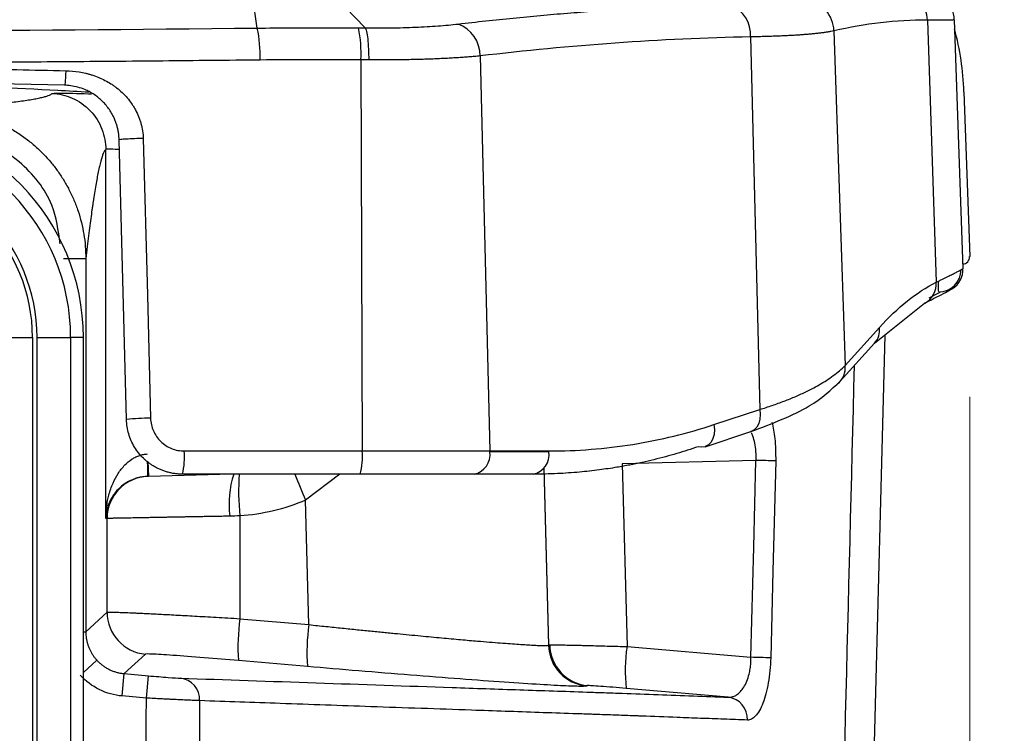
# Model space of a CAD drawing. Header units: millimetres. Extents: x 5 to 597, y 5 to 415.
# Tile 32 of 132: x 255.87 to 262.89, y 319.72 to 324.81. Entities that reach past the tile are written whole.
import ezdxf

# ---------------------------------------------------------------- set-up
doc = ezdxf.new("R2010")
doc.units = ezdxf.units.MM
doc.header["$PDSIZE"] = -1
doc.styles.add('SLDTEXTSTYLE0', font='ARIAL.TTF', dxfattribs={"width": 0.948})
doc.dimstyles.new('SLDDIMSTYLE4', dxfattribs={"dimtxt": 2.5, "dimasz": 2.5, "dimexe": 0, "dimexo": 0.0625, "dimtad": 1, "dimdec": 1, "dimlfac": 5, "dimrnd": 1e-09, "dimzin": 12, "dimdsep": 46, "dimtxsty": 'SLDTEXTSTYLE0', "dimsah": 1, "dimcen": 0.09, "dimadec": 0, "dimazin": 3, "dimtfac": 1, "dimtdec": 1, "dimtofl": 0, "dimtmove": 0, "dimatfit": 3, "dimfxl": 0, "dimfrac": 2, "dimtolj": 1, "dimtzin": 12, "dimarcsym": 0})
doc.dimstyles.new('SLDDIMSTYLE5', dxfattribs={"dimtxt": 2.5, "dimasz": 2.5, "dimexe": 0, "dimexo": 0.0625, "dimtad": 1, "dimdec": 0, "dimlfac": 5, "dimrnd": 1e-09, "dimzin": 12, "dimdsep": 46, "dimtxsty": 'SLDTEXTSTYLE0', "dimsah": 1, "dimcen": 0.09, "dimadec": 0, "dimazin": 3, "dimtfac": 1, "dimtdec": 0, "dimtofl": 0, "dimtmove": 0, "dimatfit": 3, "dimfxl": 0, "dimfrac": 2, "dimtolj": 1, "dimtzin": 12, "dimarcsym": 0})

# ---------------------------------------------------------------- blocks, each defined once
blk = doc.blocks.new('_D_5')
at = {"color": 7, "linetype": 'Continuous', "lineweight": 0}
for p, q in [((253.3382, 340.0624), (273.6657, 340.0624)), ((272.6657, 340.0624), (272.6657, 303.1691)), ((258.4833, 303.1691), (273.6657, 303.1691))]:
    blk.add_line(p, q, dxfattribs=at)
at = {"color": 7, "linetype": 'Continuous', "lineweight": 18}
for points in [[(272.6657, 340.0624), (272.3557, 337.5624), (272.9757, 337.5624)], [(272.6657, 303.1691), (272.9757, 305.6691), (272.3557, 305.6691)]]:
    blk.add_solid(points, dxfattribs=at)
at = {"color": 7, "linetype": 'Continuous', "lineweight": 18, "insert": (269.4431, 317.2905), "char_height": 2.5, "attachment_point": 1, "rotation": 90, "style": 'SLDTEXTSTYLE0'}
blk.add_mtext('184,5', dxfattribs=at)
blk = doc.blocks.new('_D_6')
at = {"color": 7, "linetype": 'Continuous', "lineweight": 0}
for p, q in [((242.0878, 322.1208), (242.0878, 294.7191)), ((262.6454, 322.1208), (262.6454, 314.1311)), ((262.6454, 312.6071), (262.6454, 303.9311)), ((262.6454, 302.4071), (262.6454, 294.7191)), ((262.6454, 295.7191), (242.0878, 295.7191))]:
    blk.add_line(p, q, dxfattribs=at)
at = {"color": 7, "linetype": 'Continuous', "lineweight": 18}
for points in [[(242.0878, 295.7191), (244.5878, 295.4091), (244.5878, 296.0291)], [(262.6454, 295.7191), (260.1454, 296.0291), (260.1454, 295.4091)]]:
    blk.add_solid(points, dxfattribs=at)
at = {"color": 7, "linetype": 'Continuous', "lineweight": 18, "insert": (250.5211, 298.9418), "char_height": 2.5, "attachment_point": 1, "style": 'SLDTEXTSTYLE0'}
blk.add_mtext('103', dxfattribs=at)
blk = doc.blocks.new('SW_CENTERMARKSYMBOL_6')
at = {"color": 0, "linetype": 'Continuous', "lineweight": 18}
for p, q in [((0, 1), (0, 1.4674)), ((0, 0), (0, 0.5)), ((-1, 0), (-1.4674, 0)), ((0, 0), (-0.5, 0)), ((0, 0), (0, -0.5)), ((0, 0), (0.5, 0)), ((1, 0), (1.4674, 0)), ((0, -1), (0, -1.4674))]:
    blk.add_line(p, q, dxfattribs=at)

msp = doc.modelspace()

# ---------------------------------------------------------------- linework, layer by layer
at = {"color": 7, "linetype": 'Continuous', "lineweight": 25}
for p, q in [((257.562, 324.7513), (257.5212, 325.0312)), ((258.0686, 325.0269), (258.3309, 324.7526)), ((262.3436, 324.8076), (262.4061, 322.938)), ((262.5353, 324.811), (262.5973, 323.0346)), ((261.0821, 324.6885), (261.1477, 322.0306)), ((261.6769, 324.731), (261.7565, 322.345)), ((259.1521, 324.5523), (259.2217, 321.7346)), ((258.3016, 324.5248), (258.3111, 321.7346)), ((262.6043, 324.2975), (262.6454, 323.1208)), ((256.6288, 321.9586), (256.5765, 323.9541)), ((256.4805, 321.2532), (256.4805, 323.886)), ((256.3383, 323.1083), (256.3383, 320.4452)), ((261.9672, 322.5029), (262.3225, 322.7882)), ((262.3252, 322.7895), (262.3225, 322.7882)), ((261.7565, 322.345), (262.0014, 322.6157)), ((255.7181, 322.545), (255.958, 322.545)), ((255.958, 322.545), (255.958, 318.349)), ((255.9904, 322.545), (256.2303, 322.545)), ((255.9904, 318.349), (255.9904, 322.545)), ((256.2303, 322.545), (256.2303, 318.349)), ((256.321, 322.545), (256.2303, 322.545)), ((256.321, 318.349), (256.321, 322.545)), ((256.321, 322.545), (256.321, 322.545)), ((256.321, 318.349), (256.321, 322.545)), ((261.7223, 322.2321), (261.9671, 322.5028)), ((262.0399, 322.5613), (261.835, 314.7344)), ((260.8207, 321.9226), (261.1477, 322.0306)), ((260.7578, 321.7651), (261.0848, 321.8731)), ((257.041, 321.7346), (258.3111, 321.7346)), ((258.3111, 321.7346), (259.2217, 321.7346)), ((259.2217, 321.7346), (259.6433, 321.7346)), ((259.6434, 321.7291), (259.2217, 321.7291)), ((261.1207, 321.6677), (260.1662, 321.6438)), ((260.1662, 321.6438), (260.2003, 320.3394)), ((257.381, 321.5691), (256.7846, 321.5534)), ((258.2954, 321.5691), (257.0286, 321.5691)), ((259.1086, 321.5691), (258.2954, 321.5691)), ((259.5303, 321.5691), (259.1086, 321.5691)), ((257.9299, 320.4959), (257.9066, 321.3841)), ((256.4903, 321.2535), (256.4805, 321.2532)), ((256.4903, 320.5845), (256.4903, 321.2535)), ((257.4378, 321.2718), (257.4378, 320.5385)), ((256.3383, 320.4452), (256.4903, 320.5845)), ((257.4378, 320.5385), (257.9299, 320.4959)), ((259.6399, 320.3497), (259.6418, 320.3514)), ((260.2003, 320.3394), (261.085, 320.2631)), ((256.7641, 320.2857), (256.6121, 320.1463)), ((257.9195, 320.1971), (257.4274, 320.2397)), ((256.5981, 319.987), (256.6121, 320.1463)), ((256.6121, 320.1463), (256.7847, 320.1312)), ((256.7708, 319.9719), (256.7847, 320.1312)), ((259.9155, 320.0605), (259.9136, 320.0587)), ((260.9221, 319.9784), (260.1951, 320.0412)), ((256.7708, 319.9719), (256.5981, 319.987))]:
    msp.add_line(p, q, dxfattribs=at)
at = {"color": 8, "linetype": 'Continuous', "lineweight": 25}
for p, q in [((256.7818, 321.6605), (256.7846, 321.5534)), ((259.6068, 321.6112), (259.6399, 320.3497)), ((259.6418, 320.3514), (259.6087, 321.6137)), ((258.1519, 321.5691), (257.9066, 321.3841)), ((256.321, 320.4452), (256.3383, 320.4452)), ((256.4171, 320.2425), (256.321, 320.1545))]:
    msp.add_line(p, q, dxfattribs=at)
at = {"color": 7, "linetype": 'Continuous', "lineweight": 25, "flags": 128}
for points in [[(256.7481, 323.9639), (256.7774, 322.8464), (256.8005, 321.9684)], [(260.7578, 321.7651), (260.734, 321.7611), (260.7076, 321.7648)], [(261.085, 320.2631), (261.105, 321.0497), (261.1207, 321.6677)], [(261.2612, 321.6637), (261.2413, 320.8771), (261.2255, 320.2591)], [(256.7684, 319.6243), (256.7697, 319.8189), (256.7708, 319.9719)], [(257.1508, 319.9538), (257.1496, 319.7704), (257.1486, 319.6263)]]:
    msp.add_lwpolyline(points, dxfattribs=at)
at = {"color": 8, "linetype": 'Continuous', "lineweight": 25, "flags": 128}
for points in [[(261.1477, 322.0306), (261.1515, 321.9952), (261.1491, 321.9614), (261.1409, 321.9308), (261.1271, 321.9052), (261.1085, 321.8857), (261.0861, 321.8735), (261.0848, 321.8731)], [(260.8207, 321.9226), (260.8244, 321.8872), (260.8221, 321.8534), (260.8138, 321.8228), (260.8, 321.7972), (260.7815, 321.7777), (260.7591, 321.7655), (260.7578, 321.7651)]]:
    msp.add_lwpolyline(points, dxfattribs=at)
at = {"color": 7, "linetype": 'Continuous', "lineweight": 25}
for centre, radius, start, end in [((262.1059, 324.8032), 0.2378, 1.06129, 73.02396), ((262.2954, 324.8027), 0.24, 2.0008, 80.01368), ((261.435, 324.7211), 0.242, 2.34331, 79.3539), ((260.8516, 324.7031), 0.2309, 356.39292, 67.56335), ((256.6141, 324.5548), 0.9681, 358.13564, 11.71056), ((257.4466, 324.572), 0.8563, 356.84153, 12.18994), ((258.9101, 324.5536), 0.242, 359.68561, 69.51224), ((260.6055, 324.2277), 2, 2, 14.97346), ((254.7666, 322.545), 1.5544, 0, 88.5), ((254.7666, 322.545), 1.4637, 0, 88.5), ((254.7666, 322.545), 1.2238, 0, 88.5), ((254.7666, 322.545), 1.1914, 0, 88.5), ((262.5954, 323.1191), 0.05, 270, 2), ((262.4243, 323.0291), 0.16, 270, 0), ((262.4374, 323.029), 0.16, 302.53336, 1.99993), ((256.7904, 320.6331), 1.3353, 89.56664, 96.94953), ((256.4899, 321.6925), 0.5527, 347.09341, 4.37184), ((257.8734, 321.6926), 0.4398, 343.6788, 5.47974), ((259.0803, 321.7091), 0.1428, 281.42175, 8.04947), ((258.9955, 321.7291), 0.2262, 359.99991, 1.41437), ((259.502, 321.7091), 0.1428, 281.42175, 8.04947), ((259.4172, 321.7291), 0.2262, 359.99991, 1.41437), ((260.6593, 302.7766), 18.8967, 88.17458, 88.60073), ((256.7903, 321.2535), 0.3, 91.50421, 180.00474), ((256.7904, 320.5846), 0.3001, 180.01835, 264.98165), ((258.9263, 320.3369), 1.5021, 172.28673, 183.71052), ((259.4184, 320.2943), 1.5021, 172.28673, 183.71052), ((259.9398, 320.3576), 0.3001, 181.51777, 264.98223), ((259.9417, 320.3594), 0.3001, 181.51777, 264.98223), ((259.9473, 320.3583), 0.2988, 181.21685, 264.53876), ((261.3204, 320.1706), 1.1327, 171.43013, 186.56344), ((260.6226, 301.4706), 18.7982, 88.16219, 88.59074), ((256.9944, 319.9588), 0.1565, 358.16496, 83.28969), ((260.9035, 319.8231), 0.1564, 357.18934, 83.17555)]:
    msp.add_arc(centre, radius, start, end, dxfattribs=at)
at = {"color": 8, "linetype": 'Continuous', "lineweight": 25}
for centre, radius, start, end in [((262.2552, 322.9239), 0.1515, 297.5242, 5.32246), ((261.8617, 322.5964), 0.141, 318.39763, 7.85266), ((261.6189, 322.3253), 0.1391, 306.33211, 8.14051), ((254.2158, 321.5718), 2.5649, 359.58742, 2.02229), ((258.0405, 321.3583), 0.6803, 161.95137, 187.49618), ((259.1544, 321.4471), 1.7255, 175.94626, 185.83168), ((262.2101, 323.2536), 4.692, 201.04032, 203.48109)]:
    msp.add_arc(centre, radius, start, end, dxfattribs=at)
at = {"color": 7, "linetype": 'Continuous', "lineweight": 25}
for points, knots in [([(258.9948, 324.7803), (259.0607, 324.7878), (259.1918, 324.8028), (259.3875, 324.823), (259.5815, 324.8415), (259.7743, 324.8581), (260.0112, 324.8762), (260.2916, 324.8939), (260.6161, 324.909), (260.8319, 324.914), (260.9398, 324.9165)], [0, 0, 0, 0, 0.101866, 0.202581, 0.302355, 0.401416, 0.500008, 0.667722, 0.833824, 1, 1, 1, 1]), ([(257.562, 324.7513), (257.641, 324.752), (257.8006, 324.7534), (258.0411, 324.7539), (258.2026, 324.7531), (258.2836, 324.7528)], [0, 0, 0, 0, 0.32823, 0.663186, 1, 1, 1, 1]), ([(258.3309, 324.7526), (258.3466, 324.7525), (258.3778, 324.7522), (258.4396, 324.7521), (258.5156, 324.7527), (258.6046, 324.7545), (258.6908, 324.7575), (258.7737, 324.7616), (258.8523, 324.7667), (258.9267, 324.7728), (258.9721, 324.7778), (258.9948, 324.7803)], [0, 0, 0, 0, 0.062985, 0.12554, 0.250292, 0.374813, 0.500371, 0.625501, 0.750135, 0.874791, 1, 1, 1, 1]), ([(258.3309, 324.7526), (258.3344, 324.7483), (258.3379, 324.7396), (258.3444, 324.7131), (258.3474, 324.6951), (258.3523, 324.6523), (258.3541, 324.6276), (258.3565, 324.5763), (258.357, 324.5498), (258.357, 324.5246)], [0, 0, 0, 0, 0.25, 0.25, 0.5, 0.5, 0.75, 0.75, 1, 1, 1, 1]), ([(262.5353, 324.811), (262.5351, 324.8108), (262.5347, 324.8103), (262.5317, 324.8096), (262.5268, 324.809), (262.5199, 324.8085), (262.511, 324.8081), (262.5002, 324.8077), (262.4874, 324.8075), (262.4727, 324.8072), (262.456, 324.8071), (262.4374, 324.807), (262.4169, 324.8071), (262.3945, 324.8072), (262.3702, 324.8073), (262.3525, 324.8075), (262.3436, 324.8076)], [0, 0, 0, 0, 0.071596, 0.143167, 0.214711, 0.28623, 0.357723, 0.42919, 0.500632, 0.572047, 0.643437, 0.714801, 0.78614, 0.857452, 0.928739, 1, 1, 1, 1]), ([(261.6769, 324.731), (261.67, 324.7296), (261.6561, 324.7268), (261.633, 324.7229), (261.6082, 324.7192), (261.5814, 324.7157), (261.5529, 324.7124), (261.5226, 324.7093), (261.4906, 324.7064), (261.4568, 324.7037), (261.4214, 324.7012), (261.3843, 324.6989), (261.3457, 324.6968), (261.3055, 324.6949), (261.2637, 324.6933), (261.2205, 324.6918), (261.1758, 324.6905), (261.1298, 324.6894), (261.098, 324.6888), (261.0821, 324.6885)], [0, 0, 0, 0, 0.059475, 0.118867, 0.178177, 0.237404, 0.296549, 0.355613, 0.414594, 0.473495, 0.532315, 0.591054, 0.649713, 0.708292, 0.766792, 0.825212, 0.883553, 0.941816, 1, 1, 1, 1]), ([(259.1521, 324.5523), (259.139, 324.5511), (259.113, 324.5486), (259.0722, 324.5453), (259.0302, 324.5421), (258.9871, 324.5393), (258.9429, 324.5366), (258.8977, 324.5342), (258.8515, 324.5321), (258.8045, 324.5302), (258.7568, 324.5286), (258.7084, 324.5272), (258.6594, 324.5261), (258.6098, 324.5252), (258.5599, 324.5246), (258.5095, 324.5242), (258.4589, 324.5241), (258.4081, 324.5242), (258.374, 324.5245), (258.357, 324.5246)], [0, 0, 0, 0, 0.060682, 0.121128, 0.181339, 0.241314, 0.301056, 0.360564, 0.41984, 0.478884, 0.537697, 0.596281, 0.654635, 0.712761, 0.770659, 0.828332, 0.885779, 0.943001, 1, 1, 1, 1]), ([(257.5817, 324.5233), (257.466, 324.5221), (257.2347, 324.5197), (256.8876, 324.5163), (256.5404, 324.5132), (256.193, 324.5103), (255.8455, 324.5077), (255.4979, 324.5054), (255.1502, 324.5032), (254.8024, 324.5014), (254.4545, 324.4998), (254.1066, 324.4984), (253.7587, 324.4973), (253.4107, 324.4964), (253.0626, 324.4958), (252.7146, 324.4954), (252.4826, 324.4953), (252.3666, 324.4953)], [0, 0, 0, 0, 0.066683, 0.133364, 0.200043, 0.266719, 0.333393, 0.400064, 0.466733, 0.533399, 0.600063, 0.666725, 0.733384, 0.800042, 0.866697, 0.933349, 1, 1, 1, 1]), ([(252.3666, 324.4925), (252.4825, 324.4925), (252.7145, 324.4923), (253.0625, 324.4912), (253.4105, 324.4893), (253.7585, 324.4866), (254.1066, 324.4833), (254.4547, 324.4791), (254.8028, 324.4742), (255.1509, 324.4686), (255.4989, 324.4622), (255.847, 324.455), (256.0789, 324.4497), (256.1949, 324.447)], [0, 0, 0, 0, 0.090805, 0.181629, 0.272474, 0.363338, 0.454224, 0.54513, 0.636059, 0.72701, 0.817983, 0.90898, 1, 1, 1, 1]), ([(256.1949, 324.447), (256.1947, 324.435), (256.1942, 324.4219), (256.1931, 324.3965), (256.1923, 324.3842), (256.1906, 324.3638), (256.1896, 324.3558), (256.1878, 324.3457), (256.187, 324.3435), (256.1862, 324.3435)], [0, 0, 0, 0, 0.25, 0.25, 0.5, 0.5, 0.75, 0.75, 1, 1, 1, 1]), ([(256.1949, 324.447), (256.228, 324.4462), (256.2762, 324.4418), (256.3301, 324.4311), (256.3564, 324.4243), (256.3676, 324.4211), (256.375, 324.4189), (256.3783, 324.4179), (256.4151, 324.4062), (256.4615, 324.387), (256.5112, 324.3583), (256.535, 324.3424), (256.5449, 324.3352), (256.5515, 324.3303), (256.5545, 324.3281), (256.5863, 324.3035), (256.6243, 324.2675), (256.6609, 324.2198), (256.6749, 324.1982), (256.6839, 324.1835), (256.6881, 324.1763), (256.701, 324.1527), (256.7123, 324.1286), (256.7216, 324.1038), (256.7272, 324.0871), (256.7297, 324.079), (256.7418, 324.0351), (256.7471, 323.9997), (256.7481, 323.9639)], [0, 0, 0, 0, 0.125, 0.1875, 0.21875, 0.234375, 0.234375, 0.25, 0.25, 0.375, 0.4375, 0.46875, 0.484375, 0.484375, 0.5, 0.5, 0.625, 0.6875, 0.71875, 0.71875, 0.75, 0.75, 0.8125, 0.84375, 0.84375, 0.875, 0.875, 1, 1, 1, 1]), ([(256.1862, 324.3435), (254.9143, 324.3739), (253.6409, 324.3891), (251.0923, 324.3891), (249.8189, 324.3739), (248.547, 324.3435)], [0, 0, 0, 0, 0.5, 0.5, 1, 1, 1, 1]), ([(256.3604, 324.2934), (256.2863, 324.2976), (255.6028, 324.3371), (254.9138, 324.354), (254.2995, 324.3691)], [0, 0, 0, 0, 0.108373, 1, 1, 1, 1]), ([(256.5765, 323.9541), (256.5762, 323.9621), (256.5755, 323.9783), (256.5725, 324.0028), (256.568, 324.0277), (256.5618, 324.0529), (256.5537, 324.0782), (256.5425, 324.1065), (256.5272, 324.1376), (256.5004, 324.181), (256.4592, 324.2301), (256.4088, 324.2712), (256.3654, 324.297), (256.3262, 324.3155), (256.2826, 324.3305), (256.2333, 324.3408), (256.2013, 324.3427), (256.1862, 324.3435)], [0, 0, 0, 0, 0.039075, 0.079172, 0.120323, 0.162559, 0.20591, 0.250401, 0.311717, 0.376461, 0.501954, 0.628024, 0.698035, 0.752791, 0.843341, 0.925716, 1, 1, 1, 1]), ([(255.309, 324.1761), (255.3359, 324.1783), (255.3886, 324.1825), (255.4634, 324.1887), (255.533, 324.1947), (255.6237, 324.2028), (255.729, 324.2131), (255.8251, 324.224), (255.8933, 324.2331), (255.941, 324.2403), (255.9827, 324.2476), (256.0183, 324.2549), (256.0479, 324.2624), (256.0713, 324.27), (256.089, 324.2776), (256.0958, 324.2829), (256.0992, 324.2855)], [0, 0, 0, 0, 0.066864, 0.131018, 0.192463, 0.251201, 0.379928, 0.501423, 0.568068, 0.633465, 0.69762, 0.760539, 0.822229, 0.882697, 0.941951, 1, 1, 1, 1]), ([(256.0992, 324.2855), (256.1451, 324.2833), (256.1941, 324.2729), (256.2882, 324.2316), (256.3329, 324.2007), (256.4067, 324.1235), (256.4354, 324.0773), (256.4723, 323.9814), (256.4805, 323.932), (256.4805, 323.886)], [0, 0, 0, 0, 0.25, 0.25, 0.5, 0.5, 0.75, 0.75, 1, 1, 1, 1]), ([(255.309, 324.1761), (255.325, 324.1753), (255.3569, 324.1737), (255.4046, 324.1685), (255.4521, 324.1614), (255.4991, 324.1522), (255.5455, 324.1409), (255.5911, 324.1275), (255.6358, 324.1123), (255.6795, 324.0953), (255.7221, 324.0765), (255.7633, 324.0561), (255.8032, 324.0342), (255.8417, 324.0109), (255.8786, 323.9864), (255.9139, 323.9608), (255.9476, 323.9343), (255.9796, 323.9069), (256.0099, 323.8789), (256.0466, 323.8422), (256.0891, 323.7951), (256.136, 323.735), (256.1798, 323.6697), (256.2196, 323.5995), (256.2547, 323.5248), (256.2844, 323.4462), (256.3082, 323.3644), (256.3254, 323.2802), (256.3362, 323.1946), (256.3376, 323.1371), (256.3383, 323.1083)], [0, 0, 0, 0, 0.02926, 0.058554, 0.087841, 0.117079, 0.146227, 0.175244, 0.20409, 0.232724, 0.261109, 0.289207, 0.316984, 0.344404, 0.371437, 0.398052, 0.424223, 0.449923, 0.475131, 0.499824, 0.544756, 0.591282, 0.639264, 0.688541, 0.73893, 0.790229, 0.842219, 0.89467, 0.947343, 1, 1, 1, 1]), ([(256.7481, 323.9639), (256.7286, 323.9634), (256.7072, 323.9628), (256.665, 323.9612), (256.6445, 323.9603), (256.6105, 323.9583), (256.5971, 323.9573), (256.5802, 323.9555), (256.5765, 323.9547), (256.5765, 323.9541)], [0, 0, 0, 0, 0.25, 0.25, 0.5, 0.5, 0.75, 0.75, 1, 1, 1, 1]), ([(256.4805, 323.886), (256.4691, 323.8751), (256.4542, 323.8399), (256.4385, 323.777), (256.4352, 323.7626), (256.4348, 323.7609), (256.4346, 323.7601), (256.4341, 323.7578), (256.433, 323.7531), (256.4305, 323.7419), (256.4227, 323.7049), (256.4095, 323.6338), (256.3967, 323.5531), (256.3897, 323.506), (256.3891, 323.5019), (256.3888, 323.4999), (256.3887, 323.4992), (256.3886, 323.498), (256.3878, 323.4929), (256.3857, 323.4783), (256.3809, 323.4445), (256.371, 323.3722), (256.3589, 323.2785), (256.3485, 323.1935), (256.3443, 323.1585), (256.3433, 323.1503), (256.3431, 323.149), (256.343, 323.1482), (256.343, 323.1477), (256.3428, 323.1463), (256.3424, 323.1429), (256.3409, 323.1303), (256.3395, 323.1183), (256.3383, 323.1083)], [0, 0, 0, 0, 0.25, 0.3125, 0.316406, 0.316406, 0.320313, 0.320313, 0.328125, 0.34375, 0.375, 0.5, 0.625, 0.632813, 0.636719, 0.636719, 0.638672, 0.638672, 0.640625, 0.65625, 0.6875, 0.75, 0.875, 0.9375, 0.953125, 0.955078, 0.956055, 0.956055, 0.957031, 0.957031, 0.960938, 0.96875, 1, 1, 1, 1]), ([(256.1783, 323.1083), (256.197, 323.1083), (256.2171, 323.1083), (256.2561, 323.1083), (256.2749, 323.1083), (256.306, 323.1083), (256.3183, 323.1083), (256.3342, 323.1083), (256.3379, 323.1083), (256.3383, 323.1083)], [0, 0, 0, 0, 0.25, 0.25, 0.5, 0.5, 0.75, 0.75, 1, 1, 1, 1]), ([(262.4061, 322.938), (262.414, 322.9418), (262.4297, 322.9494), (262.4513, 322.9601), (262.4715, 322.97), (262.4901, 322.9793), (262.5072, 322.9878), (262.5227, 322.9956), (262.5367, 323.0026), (262.5537, 323.0112), (262.5712, 323.0202), (262.5862, 323.0281), (262.5956, 323.0332), (262.5967, 323.0341), (262.5973, 323.0346)], [0, 0, 0, 0, 0.063709, 0.127063, 0.190067, 0.252727, 0.315045, 0.377027, 0.438677, 0.500001, 0.62569, 0.750891, 0.875647, 1, 1, 1, 1]), ([(262.3253, 322.7895), (262.3676, 322.8111), (262.4429, 322.8495), (262.4943, 322.877), (262.5157, 322.8889), (262.5168, 322.8901), (262.519, 322.8918), (262.5197, 322.8923), (262.5202, 322.8926), (262.5203, 322.8926), (262.5204, 322.8927), (262.5205, 322.8927), (262.5205, 322.8928), (262.5205, 322.8928), (262.5205, 322.8928), (262.5206, 322.8928), (262.5206, 322.8928), (262.5207, 322.8929), (262.5209, 322.893), (262.5215, 322.8933), (262.5236, 322.8945), (262.5235, 322.8944), (262.5234, 322.8943)], [0, 0, 0, 0, 0.312019, 0.555371, 0.727392, 0.872427, 0.902394, 0.908548, 0.90926, 0.909663, 0.909719, 0.90976, 0.909776, 0.909791, 0.909806, 0.909822, 0.909862, 0.909951, 0.910077, 0.911411, 0.921723, 1, 1, 1, 1]), ([(261.1477, 322.0306), (261.1627, 322.0353), (261.1929, 322.0448), (261.2369, 322.0595), (261.2801, 322.0747), (261.3225, 322.0905), (261.364, 322.1069), (261.4045, 322.1238), (261.4439, 322.1412), (261.482, 322.1592), (261.5256, 322.1811), (261.5739, 322.2075), (261.6254, 322.2389), (261.6737, 322.2724), (261.7185, 322.3079), (261.7437, 322.3324), (261.7565, 322.345)], [0, 0, 0, 0, 0.0527735, 0.1062916, 0.1605551, 0.2155647, 0.271321, 0.3278247, 0.3850761, 0.4430758, 0.5018242, 0.5934258, 0.6890471, 0.7886855, 0.8923377, 1, 1, 1, 1]), ([(261.0845, 321.8729), (261.2356, 321.9304), (261.507, 322.0336), (261.6563, 322.1712), (261.7224, 322.2321)], [0, 0, 0, 0, 0.557045, 1, 1, 1, 1]), ([(257.0286, 321.5691), (257.0192, 321.5693), (257.0005, 321.5696), (256.9728, 321.5727), (256.9459, 321.5774), (256.9197, 321.5839), (256.8945, 321.5919), (256.8703, 321.6014), (256.8472, 321.6123), (256.8253, 321.6243), (256.8045, 321.6375), (256.7849, 321.6516), (256.7665, 321.6666), (256.7425, 321.6887), (256.7144, 321.7198), (256.6852, 321.7619), (256.6614, 321.8077), (256.6438, 321.8562), (256.6321, 321.9068), (256.6299, 321.9413), (256.6288, 321.9586)], [0, 0, 0, 0, 0.045827, 0.090902, 0.135226, 0.178798, 0.221619, 0.26369, 0.305009, 0.345578, 0.385397, 0.424465, 0.462784, 0.500354, 0.582904, 0.665739, 0.748863, 0.832279, 0.91599, 1, 1, 1, 1]), ([(256.8005, 321.9684), (256.8013, 321.9372), (256.8081, 321.9067), (256.8331, 321.8499), (256.8511, 321.8241), (256.8954, 321.7811), (256.9219, 321.7638), (256.9789, 321.7408), (257.0099, 321.7346), (257.041, 321.7346)], [0, 0, 0, 0, 0.25, 0.25, 0.5, 0.5, 0.75, 0.75, 1, 1, 1, 1]), ([(259.6433, 321.7346), (259.8436, 321.7346), (260.0443, 321.7504), (260.4392, 321.8134), (260.6333, 321.8607), (260.8207, 321.9226)], [0, 0, 0, 0, 0.5, 0.5, 1, 1, 1, 1]), ([(260.7076, 321.7648), (260.6827, 321.7564), (260.6322, 321.7394), (260.5547, 321.7158), (260.4747, 321.6931), (260.392, 321.6719), (260.3066, 321.6521), (260.2186, 321.634), (260.1172, 321.6159), (259.9979, 321.5982), (259.8563, 321.5826), (259.6987, 321.5713), (259.5881, 321.5698), (259.5303, 321.5691)], [0, 0, 0, 0, 0.0648111, 0.1316438, 0.2004988, 0.2713771, 0.3442794, 0.4192063, 0.4961585, 0.6024375, 0.7218371, 0.8543578, 1, 1, 1, 1]), ([(256.4805, 321.2532), (256.4808, 321.2645), (256.4813, 321.2849), (256.4835, 321.3124), (256.4871, 321.3438), (256.4929, 321.3791), (256.5061, 321.4365), (256.5286, 321.5021), (256.5667, 321.5746), (256.612, 321.6332), (256.6574, 321.6716), (256.6949, 321.6927), (256.7222, 321.7036), (256.7499, 321.711), (256.7686, 321.7125), (256.7778, 321.7133)], [0, 0, 0, 0, 0.0598813, 0.1087648, 0.1466501, 0.2273285, 0.2981284, 0.4567038, 0.5886715, 0.7166251, 0.8246055, 0.8717948, 0.9163186, 0.958811, 1, 1, 1, 1]), ([(256.7806, 321.5533), (256.7745, 321.5531), (256.7621, 321.5525), (256.7437, 321.5503), (256.7253, 321.5469), (256.7071, 321.5425), (256.6891, 321.5368), (256.6575, 321.5248), (256.6143, 321.5011), (256.5687, 321.4628), (256.5302, 321.4157), (256.5073, 321.3728), (256.4937, 321.3354), (256.487, 321.3095), (256.4821, 321.2817), (256.4811, 321.2637), (256.4805, 321.2532)], [0, 0, 0, 0, 0.027365, 0.055195, 0.083719, 0.113148, 0.143675, 0.175473, 0.283427, 0.411387, 0.543322, 0.701906, 0.772676, 0.853371, 0.914299, 1, 1, 1, 1]), ([(257.366, 321.2695), (257.3509, 321.2693), (257.3209, 321.2687), (257.2769, 321.2679), (257.2341, 321.2671), (257.1928, 321.2664), (257.1528, 321.2657), (257.1143, 321.265), (257.0772, 321.2643), (257.0416, 321.2636), (257.0075, 321.263), (256.9749, 321.2624), (256.9438, 321.2618), (256.9142, 321.2613), (256.8861, 321.2608), (256.8594, 321.2603), (256.8341, 321.2598), (256.8101, 321.2594), (256.7876, 321.2589), (256.7663, 321.2585), (256.7317, 321.2579), (256.6865, 321.2571), (256.635, 321.2561), (256.5913, 321.2554), (256.5554, 321.2547), (256.5272, 321.2542), (256.507, 321.2538), (256.4939, 321.2536), (256.4915, 321.2535), (256.4903, 321.2535)], [0, 0, 0, 0, 0.032049, 0.063461, 0.094236, 0.124376, 0.153879, 0.182745, 0.210975, 0.238569, 0.265526, 0.291847, 0.317531, 0.342579, 0.36699, 0.390765, 0.413903, 0.436405, 0.458271, 0.4795, 0.500093, 0.565163, 0.629496, 0.69309, 0.755947, 0.818066, 0.879448, 0.940093, 1, 1, 1, 1]), ([(256.4903, 320.5845), (256.4908, 320.5846), (256.4917, 320.5849), (256.4958, 320.5853), (256.5018, 320.5854), (256.5101, 320.5855), (256.5204, 320.5854), (256.5329, 320.5852), (256.5475, 320.5848), (256.5642, 320.5843), (256.583, 320.5837), (256.6038, 320.583), (256.6267, 320.5821), (256.6517, 320.581), (256.6785, 320.5799), (256.7074, 320.5786), (256.7381, 320.5772), (256.774, 320.5755), (256.8163, 320.5734), (256.8664, 320.5708), (256.9214, 320.5679), (256.9813, 320.5646), (257.0462, 320.5611), (257.1159, 320.5572), (257.1903, 320.553), (257.2692, 320.5485), (257.3521, 320.5436), (257.4089, 320.5402), (257.4378, 320.5385)], [0, 0, 0, 0, 0.0305009, 0.0610985, 0.0917932, 0.122585, 0.1534744, 0.1844615, 0.2155466, 0.24673, 0.2780118, 0.3093925, 0.3408721, 0.3724509, 0.4041292, 0.4359072, 0.4677852, 0.4997633, 0.5418875, 0.5857663, 0.6314, 0.6787891, 0.7279337, 0.7788344, 0.8314911, 0.8859042, 0.9420738, 1, 1, 1, 1]), ([(257.9299, 320.4959), (257.9506, 320.4937), (257.9914, 320.4894), (258.0517, 320.4831), (258.1105, 320.4771), (258.1675, 320.4712), (258.2229, 320.4656), (258.2765, 320.4601), (258.3284, 320.4549), (258.3785, 320.4498), (258.4269, 320.445), (258.4734, 320.4404), (258.5182, 320.436), (258.604, 320.4276), (258.7263, 320.4158), (258.8772, 320.4017), (259.0133, 320.3893), (259.1262, 320.3795), (259.2198, 320.3716), (259.2973, 320.3654), (259.3674, 320.3601), (259.4298, 320.3557), (259.4842, 320.3522), (259.5306, 320.3496), (259.569, 320.3478), (259.5992, 320.3469), (259.6211, 320.3469), (259.6356, 320.3477), (259.6385, 320.349), (259.6399, 320.3497)], [0, 0, 0, 0, 0.02302, 0.045519, 0.067499, 0.088958, 0.109898, 0.130317, 0.150217, 0.169597, 0.188457, 0.206797, 0.224618, 0.241919, 0.310241, 0.376244, 0.439933, 0.501313, 0.548072, 0.594536, 0.640708, 0.686593, 0.732193, 0.777511, 0.822551, 0.867317, 0.911811, 0.956037, 1, 1, 1, 1]), ([(256.3383, 320.4452), (256.3384, 320.4374), (256.3388, 320.422), (256.3415, 320.3991), (256.3459, 320.3767), (256.3518, 320.355), (256.3594, 320.3339), (256.3683, 320.3136), (256.3786, 320.2943), (256.3903, 320.2759), (256.4029, 320.2585), (256.4124, 320.2478), (256.4171, 320.2425)], [0, 0, 0, 0, 0.104381, 0.207786, 0.310218, 0.411675, 0.512159, 0.61167, 0.710209, 0.807777, 0.904374, 1, 1, 1, 1]), ([(259.6487, 320.3519), (259.6507, 320.352), (259.6547, 320.352), (259.6633, 320.3521), (259.674, 320.352), (259.6868, 320.3519), (259.7018, 320.3518), (259.7189, 320.3515), (259.7381, 320.3512), (259.7594, 320.3508), (259.7828, 320.3504), (259.8081, 320.3499), (259.8378, 320.3492), (259.8731, 320.3484), (259.9154, 320.3473), (259.9628, 320.3461), (260.0152, 320.3447), (260.0727, 320.3431), (260.1348, 320.3414), (260.1782, 320.3401), (260.2003, 320.3394)], [0, 0, 0, 0, 0.043789, 0.087907, 0.132354, 0.17713, 0.222236, 0.267672, 0.313439, 0.359538, 0.405968, 0.452731, 0.499827, 0.560194, 0.624257, 0.692014, 0.763467, 0.838616, 0.91746, 1, 1, 1, 1]), ([(257.4274, 320.2397), (257.3479, 320.2465), (257.2635, 320.2536), (257.1015, 320.2665), (257.0243, 320.2724), (256.8966, 320.2812), (256.8464, 320.2842), (256.781, 320.2871), (256.7655, 320.2869), (256.7641, 320.2857)], [0, 0, 0, 0, 0.25, 0.25, 0.5, 0.5, 0.75, 0.75, 1, 1, 1, 1]), ([(260.9221, 319.9784), (260.9267, 319.9784), (260.9355, 319.9782), (260.9482, 319.9804), (260.96, 319.9838), (260.9708, 319.9884), (260.9877, 319.9977), (261.0093, 320.0156), (261.0348, 320.0488), (261.0559, 320.0908), (261.0708, 320.1369), (261.0795, 320.1811), (261.0843, 320.2216), (261.0847, 320.2493), (261.085, 320.2631)], [0, 0, 0, 0, 0.057245, 0.11093, 0.16106, 0.207642, 0.250684, 0.381932, 0.500548, 0.629227, 0.75004, 0.83399, 0.917096, 1, 1, 1, 1]), ([(261.2255, 320.2591), (261.2247, 320.2282), (261.2229, 320.1979), (261.2172, 320.1384), (261.2133, 320.109), (261.199, 320.0261), (261.1858, 319.9764), (261.1625, 319.9164), (261.1541, 319.8984), (261.1365, 319.8678), (261.1274, 319.8551), (261.1086, 319.8348), (261.0989, 319.8272), (261.0794, 319.8174), (261.0696, 319.8151), (261.0598, 319.8154)], [0, 0, 0, 0, 0.125, 0.125, 0.25, 0.25, 0.5, 0.5, 0.625, 0.625, 0.75, 0.75, 0.875, 0.875, 1, 1, 1, 1]), ([(256.4171, 320.2425), (256.4225, 320.2368), (256.4335, 320.2253), (256.4517, 320.2098), (256.4713, 320.1955), (256.4921, 320.1828), (256.5142, 320.1716), (256.5374, 320.1622), (256.5616, 320.1548), (256.5865, 320.1492), (256.6035, 320.1473), (256.6121, 320.1463)], [0, 0, 0, 0, 0.106312, 0.213822, 0.32253, 0.432438, 0.543547, 0.655856, 0.769368, 0.884082, 1, 1, 1, 1]), ([(259.9136, 320.0587), (259.9116, 320.0568), (259.8992, 320.0557), (259.8504, 320.0556), (259.814, 320.0566), (259.7156, 320.0609), (259.6537, 320.0642), (259.5057, 320.0731), (259.4196, 320.0788), (259.2276, 320.0921), (259.1218, 320.0998), (258.8969, 320.1167), (258.7779, 320.126), (258.5343, 320.1454), (258.4097, 320.1556), (258.162, 320.1762), (258.039, 320.1867), (257.9195, 320.1971)], [0, 0, 0, 0, 0.125, 0.125, 0.25, 0.25, 0.375, 0.375, 0.5, 0.5, 0.625, 0.625, 0.75, 0.75, 0.875, 0.875, 1, 1, 1, 1]), ([(256.5981, 319.987), (256.5428, 319.9918), (256.4864, 320.0072), (256.3832, 320.0581), (256.3367, 320.0935), (256.2991, 320.1344)], [0, 0, 0, 0, 0.5, 0.5, 1, 1, 1, 1]), ([(256.7847, 320.1312), (256.81, 320.129), (256.8346, 320.1269), (256.8825, 320.123), (256.9049, 320.1213), (256.9659, 320.1167), (256.9969, 320.1147), (257.0127, 320.1142)], [0, 0, 0, 0, 0.25, 0.25, 0.5, 0.5, 1, 1, 1, 1]), ([(257.0127, 320.1142), (257.6558, 320.0924), (258.3072, 320.0697), (259.1136, 320.0422), (259.2745, 320.0368), (259.5149, 320.0286), (259.5949, 320.0259), (259.7545, 320.0206), (259.8336, 320.018), (259.9553, 320.0138), (259.9963, 320.0123), (260.0799, 320.0093), (260.1228, 320.0077), (260.2518, 320.0028), (260.337, 319.9996), (260.5908, 319.9903), (260.7574, 319.9843), (260.9221, 319.9784)], [0, 0, 0, 0, 0.5, 0.5, 0.625, 0.625, 0.6875, 0.6875, 0.75, 0.75, 0.78125, 0.78125, 0.8125, 0.8125, 0.875, 0.875, 1, 1, 1, 1]), ([(260.1951, 320.0412), (260.1639, 320.0438), (260.1312, 320.0466), (260.0684, 320.0516), (260.0383, 320.0539), (259.9866, 320.0576), (259.9651, 320.059), (259.9336, 320.0607), (259.9237, 320.061), (259.9189, 320.0609)], [0, 0, 0, 0, 0.25, 0.25, 0.5, 0.5, 0.75, 0.75, 1, 1, 1, 1]), ([(257.1508, 319.9538), (257.1476, 319.9539), (257.141, 319.954), (257.1285, 319.9544), (257.1137, 319.955), (257.0966, 319.9557), (257.0771, 319.9565), (257.0553, 319.9574), (257.0314, 319.9585), (257.0069, 319.9596), (256.9808, 319.9609), (256.9513, 319.9624), (256.9152, 319.9643), (256.8724, 319.9665), (256.8235, 319.969), (256.7888, 319.9709), (256.7708, 319.9719)], [0, 0, 0, 0, 0.058276, 0.118052, 0.17921, 0.241612, 0.305098, 0.369491, 0.434594, 0.500198, 0.555635, 0.623148, 0.70231, 0.792362, 0.892133, 1, 1, 1, 1]), ([(261.0598, 319.8154), (261.0036, 319.8175), (260.8923, 319.8214), (260.7255, 319.8275), (260.5303, 319.8348), (260.3789, 319.8405), (260.2713, 319.8446), (260.2283, 319.8462), (260.1546, 319.849), (260.0725, 319.852), (260.0025, 319.8542), (259.9625, 319.8559), (259.9245, 319.8569), (259.8742, 319.8588), (259.7546, 319.8627), (259.4928, 319.8718), (259.013, 319.8883), (258.3959, 319.9099), (257.7476, 319.9327), (257.342, 319.947), (257.1508, 319.9538)], [0, 0, 0, 0, 0.042559, 0.084231, 0.124993, 0.187491, 0.195304, 0.203116, 0.218741, 0.249989, 0.265614, 0.27304, 0.281239, 0.295415, 0.31249, 0.374991, 0.499993, 0.68529, 0.851693, 1, 1, 1, 1])]:
    msp.add_open_spline(points, degree=3, knots=knots, dxfattribs=at)
for points in [[(252.3666, 324.7233), (254.0984, 324.7233), (255.8302, 324.7326), (257.562, 324.7513)], [(258.2836, 324.7528), (258.2994, 324.7527), (258.3152, 324.7526), (258.3309, 324.7526)], [(262.3436, 324.8076), (262.1202, 324.81), (261.898, 324.7823), (261.6769, 324.731)], [(261.0821, 324.6885), (260.4367, 324.6769), (259.7936, 324.6275), (259.1521, 324.5523)], [(258.3016, 324.5248), (258.0617, 324.5263), (257.8217, 324.5259), (257.5817, 324.5233)], [(258.357, 324.5246), (258.3386, 324.5246), (258.3201, 324.5247), (258.3016, 324.5248)], [(262.0014, 322.6157), (262.1318, 322.7599), (262.2676, 322.868), (262.4061, 322.938)], [(261.1207, 321.6677), (261.1207, 321.6679), (261.1207, 321.668), (261.1208, 321.6682)], [(256.7846, 321.5534), (256.7833, 321.5534), (256.782, 321.5534), (256.7806, 321.5533)], [(257.9066, 321.3841), (257.7591, 321.3203), (257.5982, 321.2817), (257.4378, 321.2718)], [(257.4378, 321.2718), (257.4138, 321.2707), (257.3899, 321.27), (257.366, 321.2695)], [(259.6418, 320.3514), (259.6422, 320.3516), (259.6445, 320.3518), (259.6487, 320.3519)], [(259.9189, 320.0609), (259.9168, 320.0608), (259.9157, 320.0607), (259.9155, 320.0605)]]:
    msp.add_open_spline(points, degree=3, dxfattribs=at)
at = {"color": 8, "linetype": 'Continuous', "lineweight": 25}
for points, knots in [([(256.0992, 324.2855), (256.115, 324.2865), (256.1467, 324.2885), (256.2766, 324.2857), (256.3717, 324.2817), (256.3782, 324.2815)], [0, 0, 0, 0, 0.4825237, 0.9643527, 1, 1, 1, 1]), ([(256.1554, 323.2133), (256.1423, 323.3071), (256.1113, 323.5305), (255.8952, 323.7936), (255.6089, 323.9749), (255.4051, 324.0024), (255.3031, 324.0162)], [0, 0, 0, 0, 0.2194702, 0.5225378, 0.7611911, 1, 1, 1, 1]), ([(256.5784, 323.8837), (256.5757, 323.884), (256.541, 323.8872), (256.4974, 323.8887), (256.4862, 323.8869), (256.4805, 323.886)], [0, 0, 0, 0, 0.039569, 0.516065, 1, 1, 1, 1]), ([(262.4243, 322.8691), (262.4242, 322.8726), (262.4241, 322.8794), (262.4234, 322.9245), (262.423, 322.9464)], [0, 0, 0, 0, 0.515804, 1, 1, 1, 1]), ([(262.4374, 322.869), (262.4338, 322.8664), (262.4292, 322.863), (262.3666, 322.8315), (262.3531, 322.8247)], [0, 0, 0, 0, 0.784653, 1, 1, 1, 1]), ([(261.6274, 314.7469), (261.6278, 314.7537), (261.6317, 314.8167), (261.6366, 315.0417), (261.6618, 315.9008), (261.7225, 318.3703), (261.7812, 320.6778), (261.8236, 322.3441)], [0, 0, 0, 0, 0.002685, 0.02496, 0.088778, 0.342025, 1, 1, 1, 1]), ([(261.2348, 321.9392), (261.2429, 321.902), (261.2605, 321.8206), (261.261, 321.719), (261.2612, 321.6637)], [0, 0, 0, 0, 0.456661, 1, 1, 1, 1]), ([(261.1208, 321.6682), (261.1211, 321.6891), (261.1218, 321.7313), (261.1133, 321.79), (261.1017, 321.8357), (261.0913, 321.8573), (261.0875, 321.8652)], [0, 0, 0, 0, 0.282139, 0.568132, 0.841984, 1, 1, 1, 1])]:
    msp.add_open_spline(points, degree=3, knots=knots, dxfattribs=at)
at = {"color": 7, "linetype": 'Continuous', "lineweight": 0}
msp.add_point((262.6454, 323.1208), dxfattribs=at)

# ---------------------------------------------------------------- block references
at = {"color": 7, "linetype": 'Continuous', "lineweight": 18}
msp.add_blockref('SW_CENTERMARKSYMBOL_6', (254.5066, 318.4291), dxfattribs=at)

# ---------------------------------------------------------------- dimensions: what is measured, and where the dimension line sits
dim = msp.add_linear_dim(base=(272.6657, 303.1691), p1=(252.3382, 340.0624), p2=(257.4833, 303.1691), angle=90, dimstyle='SLDDIMSTYLE4', dxfattribs=at)
dim.commit()
dim.dimension.update_dxf_attribs({"geometry": '_D_5', "text_midpoint": (272.6657, 321.5874), "dimtype": 160})
dim = msp.add_linear_dim(base=(242.0878, 295.7191), p1=(262.6454, 323.1208), p2=(242.0878, 323.1208), dimstyle='SLDDIMSTYLE5', dxfattribs=at)
dim.commit()
dim.dimension.update_dxf_attribs({"geometry": '_D_6', "text_midpoint": (253.3857, 295.7191), "dimtype": 160})

doc.saveas('drawing.dxf')
